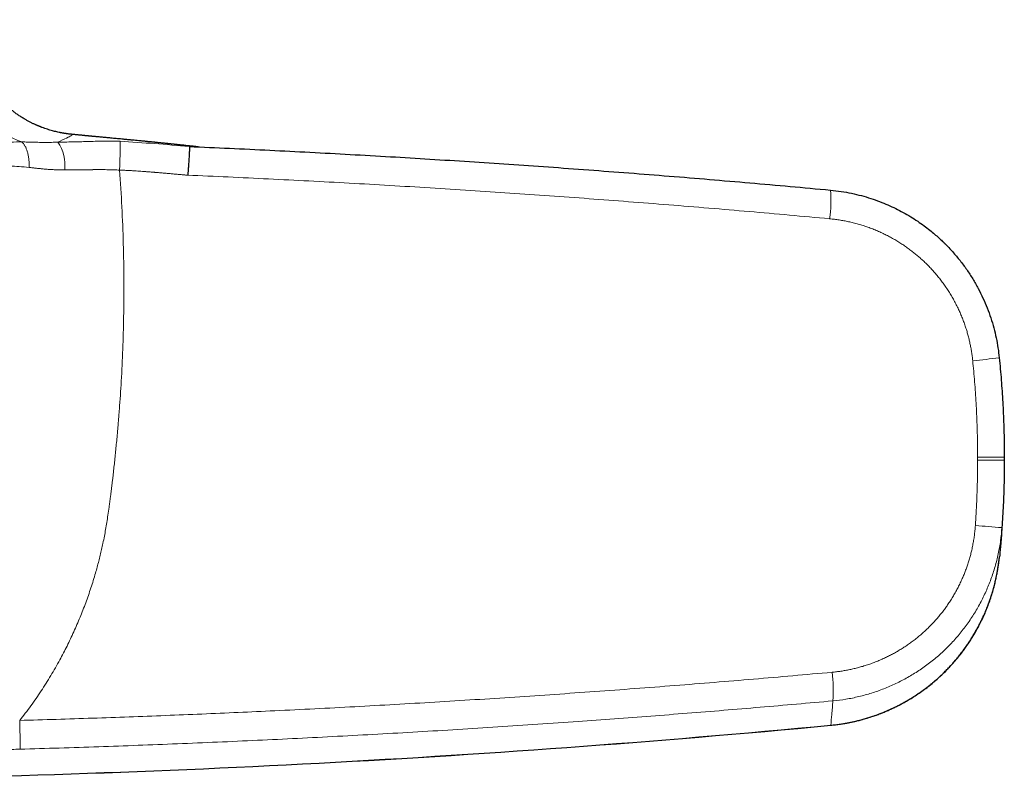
# Model space of a CAD drawing. Header units: millimetres. Extents: x 8 to 693, y 12 to 484.
# Tile 24 of 46: x 389 to 458, y 368 to 421. Entities that reach past the tile are written whole.
import ezdxf

# ---------------------------------------------------------------- set-up
doc = ezdxf.new("R2010")
doc.units = ezdxf.units.MM

msp = doc.modelspace()

# ---------------------------------------------------------------- linework, layer by layer
at = {"color": 252, "linetype": 'Continuous', "lineweight": 0}
for p, q in [((455.647, 390.272), (455.647, 390.47)), ((445.445, 371.861), (445.445, 371.857))]:
    msp.add_line(p, q, dxfattribs=at)
at = {"color": 7, "linetype": 'Continuous', "lineweight": 30}
msp.add_line((457.5, 390.47), (457.5, 390.27), dxfattribs=at)
at = {"color": 252, "linetype": 'Continuous', "lineweight": 0}
for centre, radius, start, end in [((389.376, 410.715), 2.873, 353.88671, 34.41576), ((437.664, 408.229), 7.795, 351.09045, 5.77351), ((449.436, 459.86), 62.965, 275.34978, 277.0368), ((449.635, 294.14), 91.763, 85.18573, 86.34284), ((436.584, 374.287), 9.037, 355.33455, 7.96466), ((363.481, 1239.867), 871.868, 270.558345, 275.394291)]:
    msp.add_arc(centre, radius, start, end, dxfattribs=at)
at = {"color": 7, "linetype": 'Continuous', "lineweight": 30}
msp.add_arc((363.481, 1239.867), 871.872, 270.558342, 275.394291, dxfattribs=at)
for points, knots in [([(392.692, 412.888), (392.666, 412.891), (392.616, 412.896), (392.546, 412.904), (392.484, 412.911), (392.43, 412.918), (392.385, 412.924), (392.35, 412.929), (392.324, 412.933), (392.306, 412.935), (392.293, 412.937), (392.283, 412.939), (392.275, 412.94), (392.267, 412.941), (392.257, 412.943), (392.247, 412.945), (392.234, 412.946), (392.215, 412.95), (392.187, 412.954), (392.148, 412.961), (392.099, 412.969), (392.039, 412.98), (391.971, 412.992), (391.904, 413.006), (391.806, 413.026), (391.68, 413.054), (391.526, 413.091), (391.368, 413.133), (391.203, 413.18), (391.03, 413.234), (390.853, 413.293), (390.717, 413.342), (390.625, 413.378), (390.578, 413.396), (390.539, 413.411), (390.506, 413.424), (390.48, 413.435), (390.46, 413.443), (390.444, 413.45), (390.428, 413.456), (390.41, 413.464), (390.38, 413.476), (390.336, 413.495), (390.277, 413.521), (390.208, 413.551), (390.131, 413.586), (390.046, 413.626), (389.959, 413.668), (389.873, 413.711), (389.789, 413.755), (389.699, 413.803), (389.604, 413.854), (389.505, 413.91), (389.364, 413.993), (389.184, 414.104), (388.971, 414.245), (388.765, 414.391), (388.566, 414.542), (388.37, 414.7), (388.178, 414.866), (387.99, 415.039), (387.81, 415.215), (387.638, 415.394), (387.474, 415.576), (387.34, 415.734), (387.231, 415.869), (387.145, 415.98), (387.058, 416.095), (386.969, 416.218), (386.879, 416.348), (386.788, 416.485), (386.696, 416.63), (386.603, 416.784), (386.509, 416.947), (386.416, 417.119), (386.324, 417.299), (386.234, 417.488), (386.147, 417.683), (386.063, 417.886), (385.984, 418.095), (385.908, 418.311), (385.837, 418.536), (385.77, 418.77), (385.709, 419.012), (385.655, 419.26), (385.608, 419.515), (385.569, 419.774), (385.538, 420.037), (385.516, 420.302), (385.501, 420.572), (385.5, 420.752), (385.499, 420.843)], [0, 0, 0, 0, 0.007887, 0.01494, 0.021153, 0.026523, 0.031047, 0.034721, 0.036918, 0.038635, 0.040049, 0.04081, 0.041459, 0.042225, 0.043108, 0.044108, 0.045225, 0.046459, 0.049428, 0.052915, 0.056924, 0.063003, 0.069163, 0.075264, 0.081307, 0.095461, 0.109287, 0.122787, 0.137973, 0.153507, 0.169401, 0.185662, 0.190429, 0.194669, 0.198288, 0.201285, 0.203658, 0.205405, 0.206763, 0.208179, 0.209832, 0.211712, 0.216384, 0.221876, 0.228191, 0.235334, 0.243311, 0.252126, 0.259645, 0.267687, 0.276256, 0.285354, 0.294984, 0.305089, 0.326783, 0.348274, 0.369549, 0.390595, 0.411399, 0.433188, 0.454679, 0.47586, 0.496721, 0.517251, 0.537441, 0.549176, 0.560833, 0.572935, 0.585628, 0.598909, 0.612772, 0.627212, 0.642222, 0.658084, 0.674519, 0.691519, 0.709072, 0.727165, 0.745448, 0.764224, 0.783477, 0.803191, 0.823717, 0.844681, 0.866061, 0.887833, 0.909973, 0.93205, 0.954432, 0.977091, 1, 1, 1, 1]), ([(401.5, 412.016), (401.442, 412.022), (401.324, 412.034), (401.147, 412.053), (400.973, 412.071), (400.809, 412.089), (400.654, 412.105), (400.508, 412.121), (400.375, 412.135), (400.254, 412.147), (400.145, 412.159), (400.044, 412.169), (399.951, 412.179), (399.866, 412.188), (399.786, 412.197), (399.711, 412.204), (399.643, 412.211), (399.587, 412.217), (399.543, 412.222), (399.509, 412.225), (399.481, 412.228), (399.454, 412.231), (399.427, 412.234), (399.389, 412.238), (399.339, 412.243), (399.275, 412.25), (399.199, 412.257), (399.112, 412.266), (399.015, 412.276), (398.91, 412.287), (398.797, 412.298), (398.695, 412.309), (398.609, 412.318), (398.545, 412.324), (398.491, 412.33), (398.447, 412.334), (398.413, 412.337), (398.385, 412.34), (398.357, 412.343), (398.323, 412.346), (398.281, 412.351), (398.231, 412.356), (398.173, 412.361), (398.107, 412.368), (398.03, 412.376), (397.941, 412.385), (397.839, 412.395), (397.728, 412.406), (397.611, 412.417), (397.456, 412.432), (397.267, 412.451), (397.032, 412.473), (396.791, 412.496), (396.545, 412.52), (396.316, 412.542), (396.103, 412.562), (395.905, 412.58), (395.715, 412.598), (395.532, 412.615), (395.357, 412.632), (395.185, 412.648), (395.018, 412.663), (394.854, 412.679), (394.701, 412.693), (394.557, 412.707), (394.423, 412.719), (394.298, 412.731), (394.194, 412.741), (394.109, 412.749), (394.041, 412.756), (393.976, 412.762), (393.917, 412.768), (393.861, 412.773), (393.811, 412.778), (393.756, 412.783), (393.694, 412.789), (393.623, 412.796), (393.543, 412.804), (393.456, 412.812), (393.363, 412.821), (393.264, 412.831), (393.158, 412.841), (393.046, 412.852), (392.921, 412.864), (392.796, 412.877), (392.71, 412.885), (392.673, 412.889)], [0, 0, 0, 0, 0.020012, 0.04124, 0.061362, 0.080378, 0.098289, 0.115094, 0.130795, 0.144216, 0.15671, 0.168275, 0.178913, 0.188624, 0.197408, 0.206267, 0.213932, 0.220406, 0.224927, 0.228616, 0.231481, 0.234039, 0.236959, 0.240243, 0.246143, 0.252947, 0.260618, 0.270148, 0.280465, 0.291572, 0.30347, 0.31615, 0.324016, 0.330809, 0.336529, 0.341178, 0.344755, 0.347261, 0.350092, 0.353706, 0.358173, 0.363493, 0.369665, 0.376689, 0.384566, 0.394377, 0.405252, 0.417192, 0.429904, 0.442514, 0.466818, 0.490511, 0.517927, 0.544495, 0.570226, 0.592504, 0.614137, 0.635134, 0.655463, 0.675022, 0.693814, 0.71345, 0.732197, 0.750073, 0.767094, 0.783283, 0.798664, 0.813265, 0.822869, 0.832132, 0.841068, 0.849693, 0.858023, 0.866107, 0.874259, 0.882597, 0.892345, 0.902435, 0.912913, 0.923821, 0.935195, 0.947069, 0.95947, 0.972424, 0.987933, 1, 1, 1, 1]), ([(400.884, 412.042), (400.886, 412.038), (400.89, 412.031), (400.894, 411.982), (400.894, 411.908), (400.892, 411.816), (400.889, 411.713), (400.884, 411.592), (400.877, 411.454), (400.868, 411.301), (400.858, 411.136), (400.846, 410.962), (400.833, 410.762), (400.816, 410.537), (400.797, 410.291), (400.784, 410.129), (400.777, 410.049)], [0, 0, 0, 0, 0.076882, 0.157056, 0.240074, 0.303883, 0.368687, 0.43417, 0.5, 0.565829, 0.631313, 0.696117, 0.759926, 0.842944, 0.923118, 1, 1, 1, 1]), ([(400.886, 412.042), (400.924, 412.04), (401.002, 412.037), (401.103, 412.033), (401.194, 412.029), (401.273, 412.025), (401.339, 412.022), (401.394, 412.02), (401.437, 412.018), (401.468, 412.017), (401.488, 412.016), (401.5, 412.015), (401.5, 412.015), (401.5, 412.015)], [0, 0, 0, 0, 0.096319, 0.191968, 0.2869728, 0.3813602, 0.475157, 0.5684617, 0.6619868, 0.7480857, 0.8345576, 0.9214233, 1, 1, 1, 1]), ([(400.889, 412.042), (401.82, 412.001), (403.682, 411.919), (406.476, 411.786), (409.269, 411.644), (412.063, 411.493), (414.839, 411.334), (417.6, 411.168), (420.343, 410.994), (423.086, 410.812), (425.848, 410.621), (428.629, 410.419), (431.428, 410.207), (434.227, 409.986), (437.025, 409.757), (439.824, 409.518), (442.622, 409.271), (444.487, 409.1), (445.419, 409.014)], [0, 0, 0, 0, 0.0625943, 0.1252039, 0.1878292, 0.2504705, 0.3131281, 0.374683, 0.4362542, 0.4978421, 0.5594469, 0.6223267, 0.6852247, 0.7481414, 0.8110769, 0.8740316, 0.9370059, 1, 1, 1, 1]), ([(445.419, 409.014), (445.67, 408.986), (446.163, 408.932), (446.883, 408.799), (447.568, 408.636), (448.219, 408.443), (448.834, 408.227), (449.413, 407.99), (449.956, 407.738), (450.482, 407.464), (450.99, 407.17), (451.475, 406.858), (451.919, 406.545), (452.309, 406.246), (452.65, 405.964), (452.936, 405.712), (453.123, 405.538), (453.221, 405.444), (453.251, 405.415), (453.28, 405.387), (453.309, 405.359), (453.337, 405.331), (453.545, 405.125), (453.919, 404.731), (454.427, 404.126), (454.891, 403.5), (455.312, 402.854), (455.69, 402.193), (456.025, 401.519), (456.316, 400.836), (456.566, 400.146), (456.773, 399.453), (456.94, 398.757), (457.068, 398.064), (457.122, 397.6), (457.149, 397.37)], [0, 0, 0, 0, 0.042317, 0.083156, 0.122517, 0.160399, 0.196803, 0.231729, 0.265176, 0.297145, 0.331195, 0.36339, 0.39373, 0.422216, 0.44575, 0.467848, 0.486106, 0.488415, 0.490705, 0.492975, 0.495227, 0.497459, 0.499672, 0.544257, 0.588314, 0.631846, 0.674851, 0.71733, 0.759285, 0.800714, 0.841619, 0.881999, 0.921856, 0.961189, 1, 1, 1, 1]), ([(457.149, 397.37), (457.174, 397.112), (457.224, 396.597), (457.288, 395.824), (457.345, 395.051), (457.392, 394.278), (457.431, 393.51), (457.461, 392.746), (457.483, 391.987), (457.496, 391.228), (457.499, 390.722), (457.5, 390.47)], [0, 0, 0, 0, 0.112273, 0.224477, 0.336612, 0.448678, 0.560675, 0.670606, 0.78047, 0.890268, 1, 1, 1, 1]), ([(457.5, 390.27), (457.499, 390.009), (457.496, 389.488), (457.482, 388.706), (457.459, 387.924), (457.427, 387.142), (457.387, 386.36), (457.353, 385.839), (457.336, 385.579)], [0, 0, 0, 0, 0.166489, 0.333049, 0.49968, 0.666382, 0.833155, 1, 1, 1, 1]), ([(457.336, 385.579), (457.323, 385.39), (457.296, 385.013), (457.253, 384.487), (457.21, 384.001), (457.182, 383.704), (457.168, 383.556)], [0, 0, 0, 0, 0.28, 0.56, 0.78, 1, 1, 1, 1]), ([(445.445, 371.861), (445.743, 371.895), (446.338, 371.963), (447.218, 372.144), (448.083, 372.38), (448.928, 372.676), (449.75, 373.029), (450.547, 373.437), (451.315, 373.898), (452.05, 374.413), (452.75, 374.978), (453.411, 375.593), (454.027, 376.252), (454.594, 376.951), (455.111, 377.685), (455.575, 378.453), (455.985, 379.249), (456.34, 380.071), (456.639, 380.917), (456.878, 381.781), (457.062, 382.662), (457.132, 383.257), (457.168, 383.556)], [0, 0, 0, 0, 0.050149, 0.100148, 0.150047, 0.199887, 0.249706, 0.299538, 0.349421, 0.399392, 0.449494, 0.499778, 0.550069, 0.600192, 0.650196, 0.700121, 0.750005, 0.79988, 0.84978, 0.899739, 0.949797, 1, 1, 1, 1]), ([(445.445, 371.86), (445.556, 371.871), (445.776, 371.894), (446.102, 371.938), (446.421, 371.989), (446.733, 372.047), (447.036, 372.11), (447.333, 372.18), (447.631, 372.258), (447.93, 372.343), (448.23, 372.437), (448.521, 372.535), (448.803, 372.638), (449.081, 372.747), (449.355, 372.861), (449.624, 372.981), (449.884, 373.103), (450.134, 373.228), (450.374, 373.354), (450.601, 373.478), (450.814, 373.601), (451.015, 373.722), (451.207, 373.843), (451.392, 373.963), (451.58, 374.089), (451.769, 374.221), (451.959, 374.359), (452.138, 374.494), (452.307, 374.627), (452.467, 374.756), (452.626, 374.888), (452.788, 375.028), (452.955, 375.176), (453.121, 375.329), (453.309, 375.51), (453.52, 375.72), (453.75, 375.962), (453.976, 376.213), (454.199, 376.473), (454.41, 376.734), (454.61, 376.994), (454.8, 377.254), (454.986, 377.522), (455.166, 377.796), (455.341, 378.079), (455.511, 378.368), (455.679, 378.672), (455.843, 378.99), (456.002, 379.318), (456.15, 379.647), (456.287, 379.976), (456.416, 380.311), (456.537, 380.653), (456.649, 381), (456.732, 381.286), (456.793, 381.51), (456.834, 381.672), (456.873, 381.833), (456.91, 381.993), (456.945, 382.155), (456.978, 382.317), (457.009, 382.479), (457.036, 382.632), (457.06, 382.777), (457.078, 382.892), (457.09, 382.981), (457.099, 383.043), (457.107, 383.104), (457.115, 383.163), (457.122, 383.214), (457.128, 383.258), (457.133, 383.295), (457.139, 383.333), (457.145, 383.378), (457.152, 383.427), (457.16, 383.483), (457.164, 383.519), (457.166, 383.538)], [0, 0, 0, 0, 0.0186525, 0.0369546, 0.0549101, 0.0725226, 0.0897952, 0.1067305, 0.123331, 0.1412073, 0.1586836, 0.175762, 0.1924443, 0.2087324, 0.2255783, 0.2419837, 0.2579498, 0.2734778, 0.2885684, 0.3032225, 0.3166399, 0.32967, 0.3423132, 0.3545696, 0.3664394, 0.3800368, 0.3930886, 0.4055944, 0.4175541, 0.428967, 0.4398327, 0.4521543, 0.4645693, 0.4771192, 0.4898052, 0.508159, 0.5267424, 0.5455497, 0.5645827, 0.5838432, 0.6015519, 0.6194516, 0.6375437, 0.6558297, 0.6743111, 0.6929895, 0.7118093, 0.7323317, 0.7526198, 0.7726758, 0.792502, 0.8121003, 0.8326395, 0.8529268, 0.8729643, 0.8823247, 0.8916304, 0.9008813, 0.9100643, 0.9189501, 0.9285875, 0.937735, 0.9463921, 0.9545585, 0.9622337, 0.9658869, 0.9694171, 0.9728243, 0.9761083, 0.9793052, 0.9813802, 0.9835632, 0.985879, 0.9883476, 0.9919022, 0.9957813, 1, 1, 1, 1])]:
    msp.add_open_spline(points, degree=3, knots=knots, dxfattribs=at)
at = {"color": 252, "linetype": 'Continuous', "lineweight": 0}
for points, knots in [([(383.775, 419.757), (383.792, 419.572), (383.826, 419.199), (383.926, 418.635), (384.065, 418.064), (384.248, 417.493), (384.473, 416.924), (384.742, 416.365), (385.053, 415.82), (385.404, 415.296), (385.794, 414.797), (386.219, 414.329), (386.674, 413.895), (387.156, 413.501), (387.658, 413.147), (388.177, 412.839), (388.706, 412.572), (389.067, 412.43), (389.246, 412.36)], [0, 0, 0, 0, 0.05739, 0.116182, 0.176267, 0.237521, 0.2998, 0.362943, 0.426776, 0.491111, 0.555751, 0.620493, 0.685134, 0.749471, 0.813308, 0.876456, 0.93874, 1, 1, 1, 1]), ([(392.674, 412.885), (392.708, 412.881), (392.784, 412.872), (392.676, 412.805), (392.447, 412.655), (391.977, 412.443), (391.746, 412.339)], [0, 0, 0, 0, 0.218039, 0.494489, 0.750813, 1, 1, 1, 1]), ([(383.423, 412.233), (383.522, 412.232), (383.719, 412.231), (384.077, 412.23), (384.488, 412.232), (384.959, 412.238), (385.466, 412.248), (386.003, 412.264), (386.555, 412.282), (387.153, 412.303), (387.805, 412.327), (388.51, 412.351), (388.996, 412.357), (389.246, 412.36)], [0, 0, 0, 0, 0.10187, 0.202723, 0.302379, 0.400779, 0.49801, 0.579006, 0.660612, 0.74256, 0.824907, 0.909827, 1, 1, 1, 1]), ([(389.753, 410.587), (389.755, 410.678), (389.759, 410.865), (389.741, 411.141), (389.703, 411.409), (389.644, 411.661), (389.566, 411.889), (389.472, 412.084), (389.365, 412.245), (389.286, 412.322), (389.246, 412.36)], [0, 0, 0, 0, 0.120477, 0.244749, 0.371687, 0.500001, 0.628315, 0.755252, 0.879524, 1, 1, 1, 1]), ([(389.246, 412.36), (389.381, 412.356), (389.649, 412.348), (390.06, 412.337), (390.475, 412.328), (390.894, 412.325), (391.317, 412.327), (391.604, 412.335), (391.747, 412.339)], [0, 0, 0, 0, 0.171697, 0.341185, 0.508592, 0.674071, 0.837802, 1, 1, 1, 1]), ([(391.747, 412.339), (392.085, 412.346), (392.762, 412.361), (393.818, 412.384), (394.918, 412.42), (395.677, 412.406), (396.07, 412.399)], [0, 0, 0, 0, 0.24125, 0.483266, 0.733166, 1, 1, 1, 1]), ([(396.07, 412.399), (396.071, 412.392), (396.075, 412.376), (396.079, 412.317), (396.081, 412.229), (396.082, 412.108), (396.082, 411.957), (396.08, 411.777), (396.077, 411.574), (396.072, 411.352), (396.066, 411.119), (396.058, 410.879), (396.05, 410.641), (396.045, 410.482), (396.042, 410.404)], [0, 0, 0, 0, 0.077316, 0.157724, 0.240788, 0.325963, 0.412605, 0.5, 0.587395, 0.674037, 0.759212, 0.842276, 0.922684, 1, 1, 1, 1]), ([(396.07, 412.399), (396.873, 412.349), (398.479, 412.248), (400.083, 412.111), (400.884, 412.042)], [0, 0, 0, 0, 0.500095, 1, 1, 1, 1]), ([(389.753, 410.587), (389.52, 410.61), (389.057, 410.657), (388.408, 410.688), (387.799, 410.707), (387.235, 410.719), (386.717, 410.725), (386.248, 410.725), (385.831, 410.722), (385.466, 410.714), (385.151, 410.699), (384.887, 410.678), (384.669, 410.651), (384.566, 410.625), (384.515, 410.613)], [0, 0, 0, 0, 0.082883, 0.164729, 0.246299, 0.328234, 0.410513, 0.492804, 0.575353, 0.658693, 0.742863, 0.82785, 0.913594, 1, 1, 1, 1]), ([(396.042, 410.404), (396.098, 409.552), (396.211, 407.849), (396.307, 405.296), (396.35, 402.749), (396.334, 400.308), (396.27, 397.974), (396.168, 395.836), (396.069, 394.357), (396.006, 393.534), (395.985, 393.278), (395.964, 393.023), (395.943, 392.767), (395.921, 392.511), (395.876, 391.999), (395.805, 391.244), (395.706, 390.258), (395.626, 389.523), (395.57, 389.027), (395.538, 388.759), (395.506, 388.494), (395.474, 388.231), (395.442, 387.973), (395.405, 387.68), (395.362, 387.355), (395.304, 386.932), (395.235, 386.46), (395.155, 385.947), (395.073, 385.462), (394.985, 384.976), (394.892, 384.514), (394.795, 384.07), (394.698, 383.661), (394.596, 383.251), (394.486, 382.839), (394.311, 382.217), (394.054, 381.389), (393.696, 380.364), (393.3, 379.35), (392.866, 378.346), (392.397, 377.361), (391.869, 376.343), (391.273, 375.302), (390.599, 374.236), (389.88, 373.195), (389.363, 372.527), (389.103, 372.192)], [0, 0, 0, 0, 0.0645391, 0.1288625, 0.1930026, 0.2569923, 0.3132055, 0.3693505, 0.4187199, 0.4251833, 0.4316463, 0.4381091, 0.4445716, 0.451034, 0.4574962, 0.483388, 0.5083342, 0.5323362, 0.5392285, 0.5460389, 0.5527676, 0.5594146, 0.56598, 0.5724637, 0.5816995, 0.5907829, 0.6046645, 0.617745, 0.6300263, 0.641809, 0.6550823, 0.6655885, 0.6761653, 0.6868149, 0.6975398, 0.7083421, 0.7356368, 0.7629697, 0.7903765, 0.8178927, 0.8455534, 0.8727685, 0.9044624, 0.936192, 0.9680178, 1, 1, 1, 1]), ([(392.233, 410.409), (392.135, 410.41), (391.94, 410.411), (391.65, 410.421), (391.365, 410.435), (391.083, 410.454), (390.807, 410.476), (390.536, 410.501), (390.271, 410.528), (390.009, 410.557), (389.838, 410.577), (389.753, 410.587)], [0, 0, 0, 0, 0.1134837, 0.226368, 0.3387622, 0.4507662, 0.562472, 0.6719754, 0.7813495, 0.8906673, 1, 1, 1, 1]), ([(396.042, 410.404), (395.981, 410.407), (395.857, 410.413), (395.667, 410.42), (395.467, 410.425), (395.259, 410.43), (395.035, 410.433), (394.795, 410.434), (394.549, 410.434), (394.35, 410.433), (394.233, 410.432), (394.191, 410.432), (394.179, 410.432), (394.167, 410.431), (394.155, 410.431), (394.143, 410.431), (394.131, 410.431), (394.112, 410.431), (394.083, 410.431), (394.041, 410.43), (393.991, 410.429), (393.932, 410.428), (393.865, 410.428), (393.786, 410.426), (393.695, 410.425), (393.59, 410.423), (393.49, 410.422), (393.396, 410.421), (393.333, 410.42), (393.289, 410.419), (393.266, 410.419), (393.242, 410.418), (393.218, 410.418), (393.194, 410.418), (393.124, 410.417), (393.011, 410.415), (392.859, 410.413), (392.716, 410.412), (392.583, 410.411), (392.458, 410.41), (392.343, 410.409), (392.269, 410.409), (392.233, 410.409)], [0, 0, 0, 0, 0.047049, 0.096444, 0.148148, 0.202121, 0.258322, 0.322666, 0.389596, 0.450588, 0.478034, 0.481138, 0.484246, 0.487359, 0.490477, 0.493599, 0.496726, 0.499857, 0.508538, 0.519466, 0.532632, 0.548027, 0.565638, 0.585453, 0.610245, 0.63776, 0.667973, 0.689379, 0.711941, 0.71804, 0.724218, 0.730473, 0.736808, 0.74322, 0.74971, 0.792586, 0.833039, 0.871101, 0.906802, 0.940169, 0.971227, 1, 1, 1, 1]), ([(400.777, 410.049), (400.745, 410.051), (400.677, 410.057), (400.57, 410.066), (400.451, 410.076), (400.322, 410.087), (400.181, 410.1), (400.04, 410.112), (399.902, 410.124), (399.768, 410.136), (399.628, 410.148), (399.488, 410.16), (399.353, 410.172), (399.216, 410.184), (399.078, 410.196), (398.941, 410.208), (398.813, 410.219), (398.694, 410.229), (398.605, 410.237), (398.544, 410.242), (398.507, 410.245), (398.472, 410.248), (398.436, 410.251), (398.395, 410.254), (398.283, 410.263), (398.104, 410.278), (397.865, 410.296), (397.634, 410.314), (397.41, 410.329), (397.182, 410.345), (396.924, 410.361), (396.638, 410.377), (396.336, 410.392), (396.139, 410.4), (396.042, 410.404)], [0, 0, 0, 0, 0.0203, 0.042979, 0.068038, 0.095475, 0.125292, 0.157489, 0.184455, 0.21289, 0.242794, 0.272863, 0.301511, 0.328804, 0.359769, 0.388784, 0.415849, 0.440964, 0.46413, 0.472136, 0.479879, 0.48736, 0.49458, 0.502474, 0.51363, 0.565019, 0.616027, 0.664922, 0.711704, 0.757624, 0.809308, 0.875058, 0.938621, 1, 1, 1, 1]), ([(445.365, 407.022), (444.434, 407.108), (442.572, 407.279), (439.779, 407.525), (436.985, 407.763), (434.191, 407.992), (431.413, 408.21), (428.651, 408.419), (425.905, 408.619), (423.158, 408.809), (420.392, 408.993), (417.608, 409.169), (414.804, 409.338), (411.999, 409.498), (409.194, 409.649), (406.389, 409.791), (403.583, 409.925), (401.713, 410.007), (400.777, 410.047)], [0, 0, 0, 0, 0.062797, 0.125582, 0.188353, 0.251113, 0.313861, 0.375478, 0.437086, 0.498684, 0.560274, 0.623112, 0.685943, 0.748766, 0.811583, 0.874394, 0.937199, 1, 1, 1, 1]), ([(455.306, 397.17), (455.295, 397.271), (455.273, 397.473), (455.229, 397.774), (455.178, 398.075), (455.118, 398.374), (455.05, 398.671), (454.973, 398.966), (454.886, 399.268), (454.787, 399.576), (454.676, 399.89), (454.555, 400.201), (454.425, 400.508), (454.283, 400.817), (454.128, 401.127), (453.961, 401.438), (453.783, 401.744), (453.596, 402.043), (453.399, 402.337), (453.196, 402.62), (452.989, 402.891), (452.777, 403.15), (452.558, 403.402), (452.331, 403.648), (452.104, 403.88), (451.878, 404.098), (451.653, 404.302), (451.423, 404.5), (451.188, 404.692), (450.947, 404.877), (450.701, 405.055), (450.443, 405.232), (450.172, 405.406), (449.888, 405.577), (449.598, 405.74), (449.304, 405.893), (448.998, 406.041), (448.683, 406.182), (448.357, 406.316), (448.027, 406.439), (447.693, 406.551), (447.355, 406.653), (447.019, 406.742), (446.687, 406.82), (446.359, 406.886), (446.029, 406.942), (445.698, 406.988), (445.476, 407.011), (445.365, 407.022)], [0, 0, 0, 0, 0.020091, 0.040159, 0.06022, 0.080291, 0.100387, 0.120523, 0.14054, 0.162478, 0.184405, 0.206339, 0.228303, 0.250314, 0.273612, 0.296871, 0.320117, 0.343374, 0.366665, 0.390067, 0.412133, 0.434171, 0.456202, 0.478246, 0.500323, 0.520369, 0.540389, 0.560398, 0.580413, 0.600448, 0.620518, 0.640488, 0.662379, 0.684255, 0.706137, 0.728044, 0.749996, 0.773259, 0.796488, 0.819706, 0.842938, 0.866207, 0.889608, 0.911688, 0.933747, 0.955805, 0.977883, 1, 1, 1, 1]), ([(455.647, 390.47), (455.646, 390.72), (455.644, 391.222), (455.63, 391.973), (455.608, 392.725), (455.578, 393.475), (455.54, 394.221), (455.493, 394.962), (455.439, 395.699), (455.378, 396.434), (455.33, 396.924), (455.306, 397.17)], [0, 0, 0, 0, 0.112063, 0.224079, 0.33606, 0.448021, 0.559976, 0.669938, 0.779921, 0.889937, 1, 1, 1, 1]), ([(455.488, 385.716), (455.506, 385.999), (455.543, 386.565), (455.585, 387.416), (455.614, 388.205), (455.633, 388.935), (455.645, 389.603), (455.646, 390.049), (455.647, 390.272)], [0, 0, 0, 0, 0.186703, 0.373356, 0.559989, 0.706635, 0.8533, 1, 1, 1, 1]), ([(445.533, 375.539), (445.637, 375.55), (445.843, 375.57), (446.15, 375.612), (446.457, 375.661), (446.762, 375.72), (447.065, 375.788), (447.367, 375.863), (447.675, 375.95), (447.99, 376.049), (448.31, 376.161), (448.627, 376.282), (448.941, 376.414), (449.241, 376.551), (449.528, 376.692), (449.801, 376.836), (450.07, 376.987), (450.334, 377.146), (450.594, 377.312), (450.85, 377.486), (451.11, 377.673), (451.372, 377.875), (451.636, 378.091), (451.892, 378.315), (452.142, 378.547), (452.377, 378.779), (452.597, 379.011), (452.804, 379.241), (453.004, 379.477), (453.198, 379.719), (453.385, 379.967), (453.565, 380.22), (453.743, 380.487), (453.918, 380.766), (454.09, 381.059), (454.253, 381.357), (454.406, 381.661), (454.546, 381.961), (454.673, 382.255), (454.788, 382.542), (454.894, 382.833), (454.993, 383.126), (455.083, 383.422), (455.165, 383.721), (455.241, 384.034), (455.31, 384.359), (455.371, 384.696), (455.421, 385.034), (455.461, 385.374), (455.479, 385.602), (455.488, 385.716)], [0, 0, 0, 0, 0.020074, 0.040128, 0.060178, 0.080242, 0.100334, 0.120472, 0.140493, 0.162433, 0.184359, 0.206292, 0.228252, 0.250261, 0.270238, 0.290177, 0.310095, 0.330006, 0.349927, 0.369872, 0.389929, 0.411971, 0.433973, 0.455955, 0.477939, 0.499947, 0.519939, 0.539917, 0.559898, 0.579898, 0.599933, 0.62002, 0.640012, 0.661929, 0.683835, 0.70575, 0.727696, 0.749694, 0.769695, 0.78966, 0.809605, 0.829544, 0.849494, 0.869472, 0.88959, 0.911711, 0.933791, 0.955851, 0.977913, 1, 1, 1, 1]), ([(457.336, 385.579), (457.309, 385.273), (457.254, 384.662), (457.09, 383.757), (456.867, 382.868), (456.583, 381.999), (456.239, 381.153), (455.837, 380.333), (455.379, 379.543), (454.866, 378.787), (454.3, 378.068), (453.683, 377.389), (453.019, 376.757), (452.312, 376.174), (451.567, 375.644), (450.787, 375.168), (449.977, 374.748), (449.139, 374.385), (448.278, 374.081), (447.397, 373.839), (446.5, 373.654), (445.894, 373.586), (445.591, 373.552)], [0, 0, 0, 0, 0.050363, 0.100529, 0.15055, 0.200471, 0.250333, 0.300173, 0.350027, 0.399933, 0.449934, 0.500081, 0.550247, 0.600301, 0.650279, 0.700211, 0.750119, 0.800022, 0.849938, 0.899887, 0.949896, 1, 1, 1, 1]), ([(389.104, 372.193), (389.947, 372.217), (391.635, 372.266), (394.166, 372.349), (396.697, 372.438), (399.228, 372.534), (401.758, 372.637), (404.288, 372.747), (406.903, 372.868), (409.601, 373.001), (412.383, 373.146), (415.164, 373.3), (417.946, 373.463), (420.726, 373.634), (423.507, 373.813), (426.287, 374.001), (429.066, 374.198), (431.845, 374.403), (434.607, 374.615), (437.352, 374.835), (440.08, 375.061), (442.807, 375.295), (444.625, 375.458), (445.533, 375.539)], [0, 0, 0, 0, 0.044759, 0.089519, 0.134281, 0.179045, 0.223812, 0.268582, 0.313355, 0.362609, 0.411869, 0.461133, 0.510404, 0.559681, 0.608964, 0.658254, 0.707552, 0.756858, 0.806173, 0.854616, 0.903067, 0.951529, 1, 1, 1, 1]), ([(445.591, 373.552), (444.748, 373.477), (443.063, 373.325), (440.535, 373.107), (438.006, 372.895), (435.477, 372.691), (432.948, 372.493), (430.418, 372.303), (427.805, 372.114), (425.106, 371.926), (422.323, 371.741), (419.54, 371.565), (416.757, 371.398), (413.974, 371.238), (411.191, 371.088), (408.407, 370.946), (405.624, 370.812), (402.84, 370.687), (400.073, 370.572), (397.323, 370.465), (394.59, 370.367), (391.856, 370.277), (390.034, 370.224), (389.123, 370.198)], [0, 0, 0, 0, 0.044911, 0.089809, 0.134697, 0.179573, 0.224437, 0.269291, 0.314134, 0.36345, 0.412753, 0.462043, 0.511322, 0.560589, 0.609845, 0.659089, 0.708323, 0.757546, 0.806759, 0.855083, 0.903398, 0.951703, 1, 1, 1, 1]), ([(445.591, 373.552), (445.579, 373.395), (445.556, 373.079), (445.509, 372.515), (445.469, 372.109), (445.445, 371.861)], [0, 0, 0, 0, 0.28, 0.56, 1, 1, 1, 1]), ([(389.104, 372.193), (389.106, 372.115), (389.11, 371.957), (389.116, 371.718), (389.121, 371.479), (389.126, 371.245), (389.129, 371.024), (389.132, 370.82), (389.133, 370.641), (389.133, 370.489), (389.132, 370.368), (389.13, 370.28), (389.127, 370.22), (389.124, 370.205), (389.123, 370.198)], [0, 0, 0, 0, 0.077326, 0.157739, 0.240804, 0.325976, 0.412612, 0.5, 0.587388, 0.674025, 0.759196, 0.842261, 0.922674, 1, 1, 1, 1]), ([(389.123, 370.198), (388.93, 370.192), (388.544, 370.182), (387.963, 370.167), (387.38, 370.153), (386.795, 370.14), (386.206, 370.128), (385.697, 370.119), (385.266, 370.112), (384.916, 370.106), (384.565, 370.101), (384.212, 370.096), (383.859, 370.092), (383.514, 370.087), (383.177, 370.084), (382.783, 370.08), (382.32, 370.076), (381.788, 370.072), (381.253, 370.069), (380.714, 370.067), (380.174, 370.066), (379.634, 370.065), (379.094, 370.065), (378.55, 370.066), (378.187, 370.067), (378.005, 370.068)], [0, 0, 0, 0, 0.0509442, 0.1021581, 0.1536588, 0.2054632, 0.2575878, 0.310049, 0.3411279, 0.3723324, 0.4036658, 0.435131, 0.4667313, 0.4984697, 0.5279123, 0.5574037, 0.6049768, 0.6530344, 0.7015853, 0.7506379, 0.8002006, 0.8493826, 0.8990718, 0.9492752, 1, 1, 1, 1])]:
    msp.add_open_spline(points, degree=3, knots=knots, dxfattribs=at)
for points in [[(457.5, 390.47), (457.473, 390.47), (457.418, 390.47), (456.996, 390.47), (456.389, 390.47), (455.894, 390.47), (455.647, 390.47)], [(457.5, 390.27), (457.473, 390.27), (457.418, 390.27), (456.996, 390.271), (456.389, 390.272), (455.895, 390.272), (455.647, 390.272)]]:
    msp.add_open_spline(points, degree=3, dxfattribs=at)

doc.saveas('drawing.dxf')
